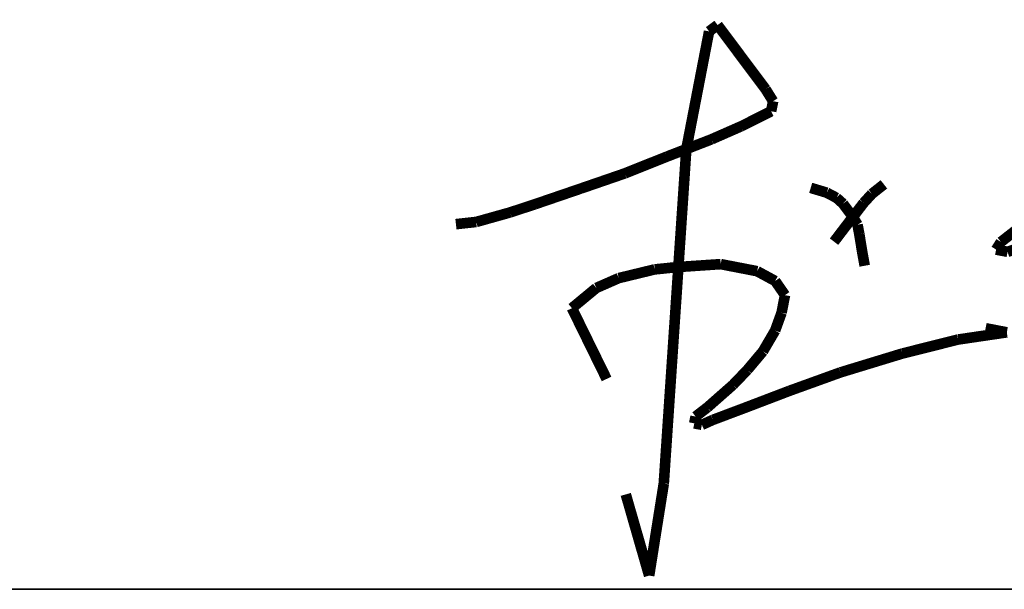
# Model space of a CAD drawing. Header units: millimetres. Extents: x 708158 to 1984082, y -168213 to -53.
# Tile 192 of 220: x 1081593 to 1082847, y -91050 to -90325. Entities that reach past the tile are written whole.
import ezdxf

# ---------------------------------------------------------------- set-up
doc = ezdxf.new("R2010")
doc.units = ezdxf.units.MM
doc.header["$LTSCALE"] = 1000
doc.layers.get('0').update_dxf_attribs({"color": 8})
doc.layers.add('A-PUB_TITLE SIGNATURE', color=7, linetype='Continuous')
doc.layers.add('图框', color=4, linetype='Continuous', lineweight=35)

# ---------------------------------------------------------------- blocks, each defined once
blk = doc.blocks.new('A$C7B124B11')
at = {"layer": 'A-PUB_TITLE SIGNATURE', "const_width": 10}
for points in [[(-141.66, 191.15), (-149.07, 152.94)], [(-133.66, 197.14), (-141.66, 191.15)], [(-88.33, 136.58), (-133.66, 197.14)], [(-149.07, 152.94), (-155.8, 118.2)], [(-81.32, 125.39), (-88.33, 136.58)], [(-83.15, 115.91), (-81.32, 125.39)], [(-155.8, 118.2), (-163.15, 80.27)], [(-111.52, 101.7), (-83.15, 115.91)], [(-139.48, 89.43), (-111.52, 101.7)], [(-181.36, 73.23), (-139.48, 89.43)], [(-163.15, 80.27), (-184.45, -234.92)], [(-221.16, 57.36), (-181.36, 73.23)], [(-262.68, 43.07), (-221.16, 57.36)], [(-305.52, 28.44), (-262.68, 43.07)], [(-45.86, 43.72), (-30.69, 39.16)], [(23.19, 47.02), (11.87, 38.05)], [(-30.69, 39.16), (-21.52, 34.32)], [(-21.52, 34.32), (-15.38, 28.8)], [(11.87, 38.05), (4.07, 29.53)], [(-329.34, 20.6), (-305.52, 28.44)], [(-15.38, 28.8), (-6.04, 16.31)], [(4.07, 29.53), (-6.04, 16.31)], [(176.59, 26.39), (133.54, -7.28)], [(-361.33, 11.63), (-329.34, 20.6)], [(-6.04, 16.31), (-23.84, -6.97)], [(-6.04, 16.31), (-1.69, 8.98)], [(-380.47, 9.54), (-361.33, 11.63)], [(-1.69, 8.98), (0, 0)], [(0, 0), (2.64, -16.23)], [(133.54, -7.28), (128.98, -14.45)], [(139.81, -16.55), (153.36, -11.98)], [(2.64, -16.23), (5.08, -29.68)], [(128.98, -14.45), (139.81, -16.55)], [(-192.93, -33.08), (-170.66, -30.85)], [(-170.66, -30.85), (-130.75, -28.15)], [(-130.75, -28.15), (-117.14, -30.78)], [(-117.14, -30.78), (-96.33, -34.82)], [(-248.02, -50.55), (-226.86, -41.29)], [(-226.86, -41.29), (-192.93, -33.08)], [(-96.33, -34.82), (-79.36, -44.02)], [(-271.1, -69.62), (-248.02, -50.55)], [(-79.36, -44.02), (-70.12, -57.37)], [(-70.12, -57.37), (-73.34, -73.95)], [(-238.37, -136.32), (-271.1, -69.62)], [(-73.34, -73.95), (-79.42, -90.75)], [(139.1, -92.44), (119.08, -88.56)], [(-79.42, -90.75), (-90.92, -110.35)], [(93.24, -99.19), (139.1, -92.44)], [(40.62, -112.37), (93.24, -99.19)], [(-90.92, -110.35), (-105.6, -127.79)], [(-17.82, -130.17), (40.62, -112.37)], [(-105.6, -127.79), (-119.13, -141.88)], [(-65.94, -147.53), (-17.82, -130.17)], [(-119.13, -141.88), (-143.28, -163.12)], [(-108.06, -163.58), (-65.94, -147.53)], [(-154.44, -171.73), (-155.69, -178.15)], [(-143.28, -163.12), (-154.44, -171.73)], [(-138.12, -174.89), (-108.06, -163.58)], [(-155.69, -178.15), (-148.52, -179.54)], [(-148.52, -179.54), (-138.12, -174.89)], [(-184.45, -234.92), (-198.26, -321.63)], [(-198.26, -321.63), (-220.29, -245.1)]]:
    blk.add_lwpolyline(points, dxfattribs=at)
blk = doc.blocks.new('A$C998f5811')
at = {"layer": '图框', "color": 4}
blk.add_line((-7500, 16650), (-1500, 16650), dxfattribs=at)
at = {"layer": 'A-PUB_TITLE SIGNATURE', "xscale": 1.349999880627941, "yscale": 1.349999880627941, "zscale": 1.349999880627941, "rotation": 0.005566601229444}
blk.add_blockref('A$C7B124B11', (-3945.6, 17101.6, 5923.7), dxfattribs=at)

msp = doc.modelspace()

# ---------------------------------------------------------------- block references
msp.add_blockref('A$C998f5811', (1086607.6, -107699.9))

doc.saveas('drawing.dxf')
